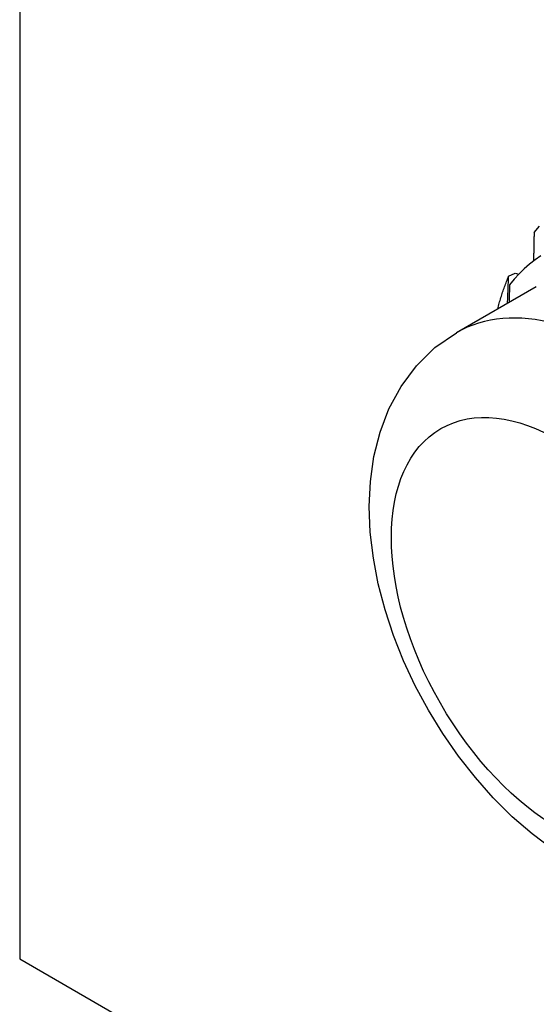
# Model space of a CAD drawing. Header units: inches. Extents: x 20 to 233, y 20 to 138.
# Tile 70 of 109: x 207.183 to 207.399, y 85.09 to 85.502. Entities that reach past the tile are written whole.
import ezdxf

# ---------------------------------------------------------------- set-up
doc = ezdxf.new("R2010")
doc.units = ezdxf.units.IN
doc.header["$MEASUREMENT"] = 0
doc.layers.add('Visible Edges(ANSI)', color=7, linetype='Continuous', lineweight=25)
doc.layers.add('Visible Tangent Edges(ANSI)', color=7, linetype='Continuous', lineweight=25)

msp = doc.modelspace()

# ---------------------------------------------------------------- linework, layer by layer
at = {"layer": 'Visible Edges(ANSI)'}
for p, q in [((207.38757, 85.39451), (207.39027, 85.39586)), ((207.39027, 85.39586), (207.39182, 85.39541)), ((207.39916, 85.39014), (207.36575, 85.3709))]:
    msp.add_line(p, q, dxfattribs=at)
at = {"layer": 'Visible Edges(ANSI)', "flags": 128}
for points in [[(207.39823, 85.41278), (207.40047, 85.41547)], [(207.39823, 85.41278), (207.39822, 85.41229), (207.39821, 85.4118), (207.3982, 85.4113), (207.39819, 85.41081), (207.39818, 85.41031), (207.39817, 85.40982), (207.39816, 85.40932), (207.39815, 85.40883), (207.39814, 85.40833), (207.39813, 85.40784), (207.39812, 85.40734), (207.39811, 85.40685), (207.3981, 85.40635), (207.39809, 85.40585), (207.39808, 85.40536), (207.39807, 85.40486), (207.39806, 85.40436), (207.39805, 85.40387), (207.39804, 85.40337), (207.39803, 85.40287), (207.39802, 85.40238), (207.39801, 85.40188), (207.398, 85.40138), (207.39799, 85.40088)], [(207.40108, 85.40305), (207.39867, 85.40139), (207.39634, 85.39959), (207.3941, 85.39764), (207.39196, 85.39555), (207.38992, 85.39334), (207.38798, 85.39099)], [(207.38301, 85.38084), (207.38317, 85.38144), (207.38333, 85.38204), (207.38349, 85.38263), (207.38366, 85.38323), (207.38382, 85.38381), (207.38399, 85.3844), (207.38417, 85.38499), (207.38435, 85.38557), (207.38453, 85.38615), (207.38471, 85.38672), (207.38489, 85.3873), (207.38508, 85.38787), (207.38527, 85.38844), (207.38547, 85.389), (207.38567, 85.38956), (207.38587, 85.39012), (207.38607, 85.39068), (207.38628, 85.39124), (207.38648, 85.39179), (207.3867, 85.39234), (207.38691, 85.39288), (207.38713, 85.39343), (207.38735, 85.39397), (207.38757, 85.39451)], [(207.38712, 85.38321), (207.38714, 85.38368), (207.38716, 85.38415), (207.38718, 85.38463), (207.3872, 85.3851), (207.38722, 85.38557), (207.38724, 85.38604), (207.38726, 85.38651), (207.38728, 85.38699), (207.3873, 85.38746), (207.38732, 85.38793), (207.38734, 85.3884), (207.38735, 85.38887), (207.38737, 85.38934), (207.38739, 85.38981), (207.38741, 85.39028), (207.38743, 85.39075), (207.38745, 85.39122), (207.38747, 85.39169), (207.38748, 85.39216), (207.3875, 85.39263), (207.38752, 85.3931), (207.38754, 85.39357), (207.38756, 85.39404), (207.38757, 85.39451)], [(207.38798, 85.39099), (207.38797, 85.39068), (207.38796, 85.39037), (207.38795, 85.39006), (207.38794, 85.38975), (207.38793, 85.38944), (207.38792, 85.38913), (207.38791, 85.38882), (207.3879, 85.38852), (207.38789, 85.38821), (207.38788, 85.3879), (207.38787, 85.38759), (207.38786, 85.38728), (207.38785, 85.38697), (207.38784, 85.38666), (207.38783, 85.38635), (207.38782, 85.38604), (207.38781, 85.38573), (207.3878, 85.38542), (207.38779, 85.38511), (207.38778, 85.3848), (207.38777, 85.38449), (207.38776, 85.38418), (207.38775, 85.38387), (207.38774, 85.38356)], [(207.40613, 85.15474), (207.39743, 85.16126), (207.38911, 85.16849), (207.38117, 85.17636), (207.37366, 85.18482), (207.36659, 85.1938), (207.36003, 85.20323), (207.35399, 85.21307), (207.34851, 85.22322), (207.34365, 85.23364), (207.33943, 85.24426), (207.33588, 85.255), (207.33306, 85.26582), (207.33099, 85.27665), (207.32972, 85.28744), (207.32928, 85.29815), (207.32977, 85.30873), (207.33124, 85.31913), (207.33379, 85.3293), (207.33753, 85.33913), (207.34256, 85.34845), (207.34897, 85.35705), (207.35676, 85.36465), (207.36575, 85.3709)]]:
    msp.add_lwpolyline(points, dxfattribs=at)
at = {"layer": 'Visible Tangent Edges(ANSI)'}
for p, q in [((207.18303, 109.86954), (207.18303, 85.10901)), ((207.18303, 85.10901), (224.32655, 75.23672))]:
    msp.add_line(p, q, dxfattribs=at)
msp.add_ellipse((207.43108, 85.25746), major_axis=(0.06533, -0.11344), ratio=0.578093, start_param=0, end_param=3.141593, dxfattribs=at)
msp.add_ellipse((207.40881, 85.24464), major_axis=(0.04961, -0.08615), ratio=0.578093, dxfattribs=at)

doc.saveas('drawing.dxf')
